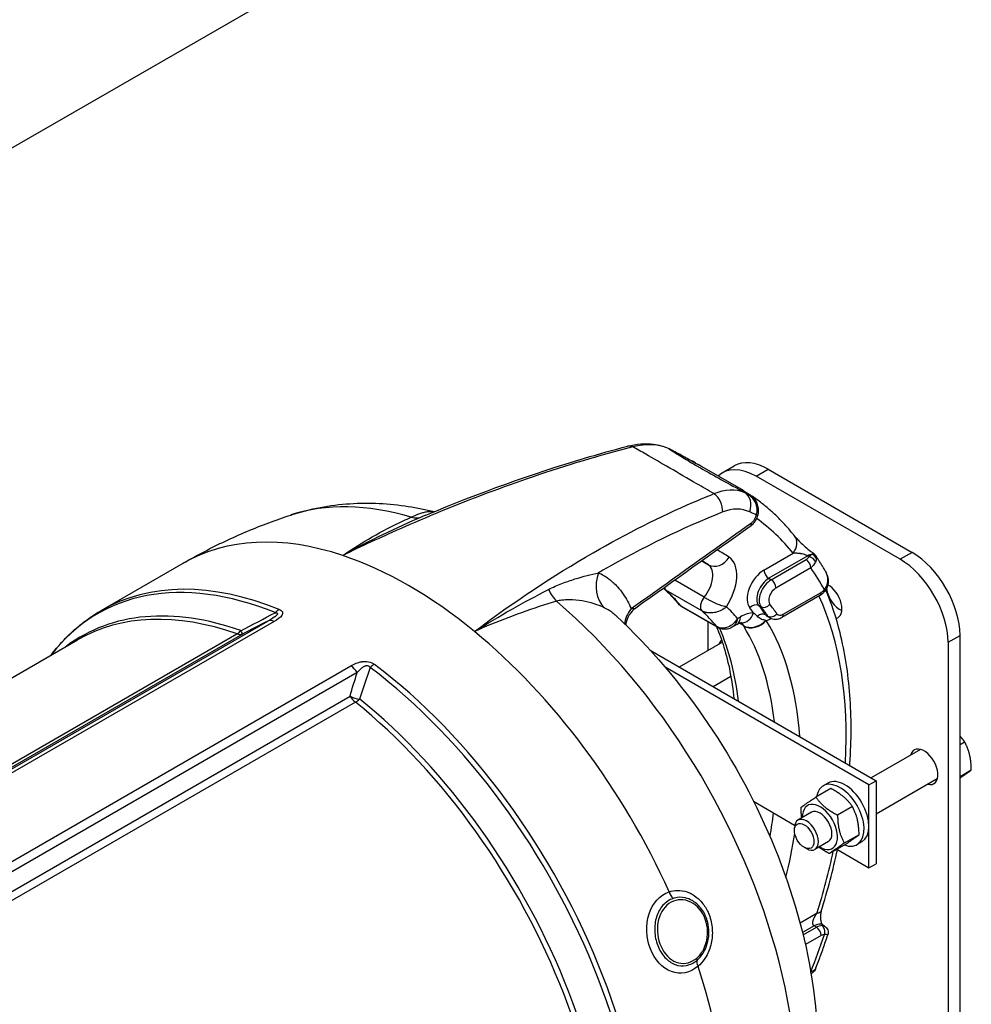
# Model space of a CAD drawing. Header units: millimetres. Extents: x 0 to 5940, y 0 to 4200.
# Tile 10 of 52: x 959 to 1142, y 784 to 973. Entities that reach past the tile are written whole.
import ezdxf

# ---------------------------------------------------------------- set-up
doc = ezdxf.new("R2010")
doc.units = ezdxf.units.MM
doc.header["$LTSCALE"] = 50
doc.layers.add('02-LINIE-035', color=2, linetype='CONTINUOUS')

msp = doc.modelspace()

# ---------------------------------------------------------------- linework, layer by layer
at = {"layer": '02-LINIE-035'}
for p, q in [((799.25, 856.9), (1131.94, 1048.98)), ((1097.98, 882.65), (1090.09, 887.2)), ((1093.94, 886.05), (1096.24, 887.37)), ((1100.44, 885.4), (1102.74, 886.73)), ((1102.74, 886.73), (1130.32, 870.81)), ((1128.02, 869.48), (1100.44, 885.4)), ((1091.25, 877.41), (1091.25, 877.42)), ((1101.93, 867.42), (1107.51, 870.64)), ((1130.32, 870.81), (1128.02, 869.48)), ((974.89, 859.67), (990.57, 868.72)), ((1090.02, 869.16), (1091.27, 868.44)), ((1110.32, 870.14), (1102.85, 865.83)), ((1103.31, 865.56), (1110, 869.42)), ((1110.6, 869.98), (1110.32, 870.14)), ((1110.91, 867.83), (1104.23, 863.97)), ((1090.46, 862.19), (1084.82, 865.45)), ((1102.85, 865.83), (1103.31, 865.56)), ((1090.04, 859.57), (1083.14, 863.55)), ((1105.61, 858.93), (1112.91, 863.14)), ((1112.64, 862.55), (1105.34, 858.33)), ((1077.36, 860.12), (1077.36, 860.12)), ((1085.99, 860.55), (1092.89, 856.57)), ((1093.07, 856.41), (1086.18, 860.39)), ((1101.36, 860.37), (1100.9, 860.63)), ((916.97, 805.76), (1006.84, 857.64)), ((1008.04, 857.55), (917.37, 805.21)), ((1091.25, 852.01), (1091.25, 857.46)), ((1096.69, 857.52), (1096.69, 857.52)), ((1096.85, 858.12), (1097.42, 858.45)), ((1102.23, 858.85), (1102.69, 858.58)), ((1103.06, 858.24), (1102.6, 858.5)), ((1096.75, 856.96), (1095.82, 856.43)), ((1097.98, 856.78), (1097.25, 857.2)), ((916.45, 806.41), (1000.9, 855.17)), ((1001.94, 855.14), (916.79, 805.98)), ((921.38, 825.77), (970.33, 854.03)), ((1093.95, 853.56), (1085.7, 848.8)), ((1137.21, 853.56), (1139.51, 854.89)), ((1137.21, 853.56), (1137.21, 711.33)), ((1139.51, 712.65), (1139.51, 854.89)), ((1080.13, 852.02), (1123.42, 827.02)), ((926.14, 793.27), (1022.76, 849.05)), ((1122.05, 826.23), (1082.99, 848.78)), ((1023.96, 847.76), (926.58, 791.54)), ((1095.58, 847), (1092.2, 845.05)), ((927.52, 788.35), (1022.57, 843.23)), ((1023.61, 842.06), (929.01, 787.44)), ((1131.91, 833.02), (1122.47, 827.57)), ((1139.51, 833.98), (1140.39, 834.49)), ((1139.51, 827.82), (1141.68, 829.07)), ((1135.16, 827.4), (1123.42, 820.62)), ((1114.73, 825.51), (1111.89, 823.87)), ((1114.2, 826.55), (1113.28, 826.02)), ((1122.05, 826.23), (1123.42, 827.02)), ((1122.05, 810.31), (1122.05, 826.23)), ((1123.42, 827.02), (1123.42, 811.1)), ((1099.94, 823.07), (1107.81, 818.52)), ((1118.88, 822.07), (1116.04, 820.43)), ((1111.04, 820.98), (1108.43, 819.47)), ((1107.76, 817.49), (1107.76, 817.98)), ((1120.16, 816.65), (1117.33, 815.02)), ((1109.64, 814.24), (1110.06, 814)), ((1114.29, 815.35), (1111.68, 813.84)), ((1117.3, 814.68), (1114.47, 813.04)), ((1115.89, 813.86), (1122.05, 810.31)), ((1120.7, 815.29), (1119.78, 814.76)), ((1122.05, 810.31), (1123.42, 811.1)), ((1108.84, 799.76), (1112.12, 801.65)), ((1111.53, 799.19), (1109.31, 797.91)), ((1109.42, 797.45), (1111.99, 798.93)), ((1111.99, 798.93), (1111.53, 799.19)), ((1113.54, 799.13), (1113.15, 799.35)), ((1112.91, 797.33), (1109.86, 795.58)), ((1114.17, 797.45), (1114.17, 797.45)), ((1110.9, 790.34), (1110.91, 790.35))]:
    msp.add_line(p, q, dxfattribs=at)
for centre, major_axis, ratio, start_param, end_param in [((1076.59, 888.01), (-0.82, 3.15), 0.640847, 5.808362, 6.283186), ((1076.59, 888.02), (-0.82, 3.14), 0.640847, 6.282666, 6.282678), ((1082.23, 887.79), (1.32, 2.97), 0.812102, 6.197838, 6.283183), ((1037.14, 805.21), (50.17, 83.59), 0.580531, 0.063063, 0.070799), ((1102.74, 876.12), (-6.5, 11.26), 0.57735, 5.497787, 6.283185), ((1100.44, 874.79), (-6.5, 11.26), 0.57735, 5.497787, 6.416804), ((1091.52, 879.39), (-1.21, 3.01), 0.728994, 4.156619, 5.444748), ((1053.46, 795.79), (47.32, 85.24), 0.57405, 0.043555, 0.051291), ((1096.68, 879.44), (1.32, 2.97), 0.817838, 4.778614, 6.196638), ((1048.24, 802.19), (-42.37, 73.39), 0.57735, 5.732693, 6.163705), ((1097.85, 878.87), (1.83, 2.69), 0.815733, 5.486871, 6.283185), ((1097.85, 878.87), (1.83, 2.68), 0.815732, 0.001466, 0.001469), ((1099.15, 879.93), (1.08, 0.72), 0.173098, 5.897909, 6.28312), ((1096.93, 878.71), (0.18, 3.74), 0.997897, 5.204381, 5.265196), ((1099.24, 879.79), (1.12, 0.66), 0.169873, 5.869063, 6.283172), ((1099.24, 879.79), (1.12, 0.66), 0.169873, 0.000052, 0.000066), ((1054.65, 793.56), (46.9, 83.81), 0.574424, 0.021907, 0.047923), ((1097.85, 878.87), (1.83, 2.69), 0.815732, 5.185588, 5.18581), ((1034, 883.67), (2.58, -5.96), 0.716704, 5.798056, 6.253609), ((1098.52, 876.82), (0.76, -1.06), 0.634824, 0.000061, 0.829743), ((1099.48, 878.3), (1.24, -0.37), 0.071099, 5.673178, 6.283185), ((1051.03, 797.17), (47.13, 81.62), 0.57735, 6.057608, 6.232352), ((1099.48, 878.3), (1.25, -0.37), 0.071099, 0.000014, 0.000026), ((1098.52, 876.82), (0.76, -1.06), 0.634824, 0.000036, 0.000097), ((1033.8, 793.85), (-43.22, 74.87), 0.57735, 5.705872, 6.283185), ((1105.21, 871.97), (2.55, 2.02), 0.795811, 5.018746, 6.282934), ((1105.21, 871.97), (2.55, 2.02), 0.795811, 6.282934, 6.283185), ((1051.03, 797.17), (42.57, 73.74), 0.57735, 6.243721, 6.297967), ((1130.32, 860.19), (-6.5, 11.26), 0.57735, 3.926991, 5.497787), ((1033.8, 793.85), (-43.22, 74.87), 0.57735, 5.289702, 5.705872), ((1048.74, 798.5), (40.95, 70.93), 0.57735, 6.243721, 6.273676), ((1092.96, 871.21), (-1.81, -2.7), 0.815861, 0.055738, 1.626534), ((1091.2, 863.22), (3.9, 6.75), 0.57735, 4.622483, 6.243721), ((1107.64, 870.51), (3.09, -0.11), 0.511331, 5.597265, 6.009256), ((1110, 868.36), (-0.65, 1.13), 0.57735, 3.926991, 5.497787), ((1110.32, 867.49), (1.63, 2.81), 0.57735, 0.455002, 0.785398), ((1110.6, 868.92), (1.12, -0.67), 0.772096, 0.678161, 2.001936), ((1110.77, 869.25), (1.23, -0.42), 0.932985, 0.671058, 1.648759), ((1128.02, 858.87), (6.5, -11.26), 0.57735, 0.785398, 2.356194), ((1075.22, 865.25), (-2.65, -5.93), 0.81025, 4.795831, 5.987672), ((1088.91, 864.55), (2.28, 3.94), 0.57735, 4.430213, 6.243721), ((1101.93, 863.7), (-2.28, -3.94), 0.57735, 3.926991, 6.061527), ((1102.85, 866.89), (0.65, -1.13), 0.57735, 3.926991, 5.497787), ((1053.33, 795.84), (47.12, 81.62), 0.57735, 5.941933, 6.025372), ((1017.33, 784.35), (-43.13, 74.7), 0.57735, 5.647489, 6.519835), ((1018.12, 784.8), (-43.22, 74.87), 0.57735, 5.647489, 6.283185), ((1102.85, 863.17), (-1.63, -2.81), 0.57735, 3.926991, 6.061527), ((1103.31, 862.91), (-1.63, -2.81), 0.57735, 3.926991, 6.061527), ((1103.31, 864.5), (-0.65, 1.13), 0.57735, 3.926991, 5.497787), ((1112.86, 865.87), (1.25, 0.35), 0.020789, 6.283177, 6.469551), ((1064, 866.35), (1.81, -6.24), 0.630828, 4.963285, 5.418839), ((1084.23, 865.16), (-0.98, -1.69), 0.57735, 5.700958, 6.160661), ((1041.84, 802.48), (37.05, 64.17), 0.57735, 6.066397, 6.160661), ((1104.23, 862.38), (-0.98, -1.69), 0.57735, 3.926991, 6.061527), ((1111.99, 863.67), (0.65, -1.13), 0.57735, 0, 0.785398), ((1112.91, 864.74), (0.97, 1.69), 0.57735, 3.926991, 4.381481), ((1112.59, 864.19), (0.978, -0.857), 0.265281, 0.000099, 0.642008), ((1112.59, 864.19), (0.978, -0.857), 0.265281, 6.283184, 6.283283), ((1116.53, 862.85), (1.87, -3.24), 0.57735, 4.092881, 5.620957), ((1114.23, 861.52), (1.87, -3.24), 0.57735, 6.113893, 8.656632), ((1048.24, 802.19), (42.37, -73.39), 0.57735, 0.119481, 2.121289), ((1091.12, 861.18), (-0.98, -1.69), 0.57735, 4.430213, 6.160661), ((1051.03, 797.17), (47.13, 81.62), 0.57735, 5.431001, 5.895586), ((1013.04, 781.87), (-42.02, 72.79), 0.57735, 5.69051, 6.351493), ((1012.26, 781.42), (-41.92, 72.62), 0.57735, 5.69051, 6.283185), ((1009.34, 857.04), (-1.22, -3.01), 0.657001, 3.84006, 4.189126), ((1057.13, 807.32), (-31.69, 54.88), 0.57735, 5.574368, 5.574371), ((1057.13, 807.32), (-31.69, 54.88), 0.57735, 5.516435, 5.516443), ((1081.5, 858.2), (-5.99, -2.51), 0.698522, 5.362933, 5.981096), ((1087.16, 862.08), (-0.98, -1.69), 0.57735, 6.066397, 6.283133), ((1087.16, 862.08), (-0.98, -1.69), 0.57735, 6.283133, 6.283185), ((1048.74, 798.5), (37.05, 64.17), 0.57735, 6.066397, 6.160661), ((1051.03, 797.17), (38.67, 66.99), 0.57735, 6.07563, 6.142838), ((1097.42, 852.08), (3.9, 6.75), 0.57735, 0.312308, 0.785398), ((1097.64, 860.53), (-0.04, -3.25), 0.777, 0.000217, 1.160885), ((1100.13, 859.62), (1.01, 0.81), 0.79652, 0.301437, 1.872233), ((1051.03, 797.17), (40.3, 69.8), 0.57735, 6.037121, 6.061527), ((1051.95, 796.64), (40.95, 70.93), 0.57735, 6.016984, 6.061527), ((1102.14, 861.38), (-1.01, -0.81), 0.79652, 0.301437, 1.872233), ((1052.41, 796.37), (40.95, 70.93), 0.57735, 6.016984, 6.061527), ((1053.33, 795.84), (41.6, 72.05), 0.57735, 6.016984, 6.061527), ((1008.31, 854.76), (-1.62, 2.81), 0.57735, 5.618485, 6.195919), ((1095.13, 859.78), (1.62, -2.81), 0.57735, 0, 0.785398), ((1097.64, 860.53), (-0.04, -3.25), 0.777, 6.283184, 6.283401), ((1100.01, 859.19), (-2.79, -1.67), 0.791811, 0.408727, 1.956894), ((1100.08, 859.08), (-2.77, -1.7), 0.778976, 0.400838, 1.971634), ((1101.44, 857.86), (1.07, 0.74), 0.787737, 0.356168, 1.752046), ((1104.23, 861.32), (-1.62, -2.81), 0.57735, 6.016984, 6.283185), ((1103.31, 861.85), (-2.28, -3.94), 0.57735, 0.490111, 0.780483), ((1051.03, 797.17), (40.95, 70.93), 0.57735, 5.572039, 5.97885), ((1103.49, 859.57), (-1.07, -0.74), 0.787737, 0.356168, 1.926965), ((1104.69, 861.05), (-1.63, -2.81), 0.57735, 6.016984, 6.283185), ((1105.61, 860.52), (-0.98, -1.69), 0.57735, 6.016984, 7.068583), ((1104.69, 859.46), (0.65, -1.13), 0.57735, 0, 0.785398), ((1000.46, 858.03), (-1.08, -3.07), 0.677243, 0.668585, 1.017651), ((1000.46, 858.03), (1.48, -2.9), 0.027268, 0.071249, 0.676764), ((1033.8, 793.85), (-43.22, 74.87), 0.57735, 4.541425, 5.289702), ((1094.05, 858.09), (-0.98, -1.69), 0.57735, 6.066397, 6.283185), ((1094.05, 858.09), (-0.98, -1.69), 0.57735, 0, 0.000052), ((1041.84, 802.48), (-39.33, -68.11), 0.57735, 2.479847, 2.738638), ((1103.51, 852.47), (-6.06, 6.15), 0.179855, 0.634179, 0.656706), ((1048.74, 798.5), (39.33, 68.11), 0.57735, 5.62144, 5.97885), ((1000.46, 858.03), (1.62, -2.81), 0.57735, 5.69051, 6.195919), ((1095.85, 850.91), (-1.87, 3.24), 0.57735, 0.100277, 0.516475), ((1022.48, 846.58), (-1.62, 2.81), 0.57735, 4.799655, 5.377089), ((1026.89, 846.91), (-1.95, -2.6), 0.484785, 3.99143, 4.340496), ((1017.33, 784.35), (-43.13, 74.7), 0.57735, 3.553094, 5.348085), ((1018.12, 784.8), (43.22, -74.87), 0.57735, 0.411501, 2.206492), ((1024.05, 844.41), (3.12, -0.9), 0.504254, 4.369858, 4.975373), ((1024.05, 844.41), (-1.62, 2.81), 0.57735, 1.658063, 2.163471), ((1024.05, 844.41), (-2.03, -2.53), 0.45608, 0.864852, 1.213918), ((1013.04, 781.87), (42.02, -72.79), 0.57735, 0.454523, 2.163471), ((1012.26, 781.42), (-41.92, 72.62), 0.57735, 3.596115, 5.305064), ((1132.62, 829.68), (-1.87, 3.24), 0.57735, 2.625118, 6.79966), ((1117.45, 820.92), (-3.25, 5.63), 0.57735, 3.141593, 6.283185), ((1116.53, 820.39), (-3.25, 5.63), 0.57735, 2.532644, 6.891532), ((1112.67, 818.16), (2.37, -4.11), 0.57735, 5.466899, 10.241065), ((1112.67, 818.16), (-1.62, 2.81), 0.57735, 3.141593, 6.283185), ((1048.74, 798.5), (39.33, 68.11), 0.57735, 5.284551, 5.350991), ((1110.06, 816.65), (1.62, -2.81), 0.57735, 5.497896, 10.210067), ((1051.03, 797.17), (-40.95, -70.93), 0.57735, 2.044104, 2.159316), ((1051.03, 797.17), (47.13, 81.62), 0.57735, 5.08627, 5.224717), ((1084.87, 805.98), (-0.61, 1.85), 0.592368, 1.51914, 2.338336), ((1057.66, 807.63), (17.33, -30.01), 0.57735, 1.039193, 1.039215), ((1109.82, 802.98), (3.1, -0.96), 0.29821, 5.63358, 6.283113), ((1109.82, 802.98), (3.1, -0.96), 0.29821, 6.283113, 6.283185), ((1057.66, 807.63), (17.33, -30.01), 0.57735, 0.999012, 0.999042), ((1111.53, 796.54), (1.63, 2.81), 0.57735, 0, 0.785398), ((1111.99, 796.27), (1.63, 2.81), 0.57735, 0.330908, 0.785398), ((1111.99, 797.86), (-0.65, 1.13), 0.57735, 3.926991, 5.497787), ((1112.59, 798.05), (-0.02, 1.3), 0.7722, 4.281679, 5.852476), ((1053.33, 795.84), (47.13, 81.62), 0.57735, 4.970202, 5.053642), ((1112.91, 795.74), (0.98, 1.69), 0.57735, 0.330908, 0.785398), ((1057.66, 807.63), (17.33, -30.01), 0.57735, 0.853236, 0.853486), ((1090.54, 791.36), (-1.27, 1.48), 0.522811, 0.298, 1.11722), ((1033.8, 793.85), (-43.22, 74.87), 0.57735, 4.017826, 4.359754), ((1110, 790.88), (-0.65, 1.13), 0.57735, 3.848427, 3.926991), ((1110.6, 791.43), (1.12, -0.67), 0.772096, 6.283162, 6.467304)]:
    msp.add_ellipse(centre, major_axis=major_axis, ratio=ratio, start_param=start_param, end_param=end_param, dxfattribs=at)
msp.add_ellipse((1109.64, 816.41), major_axis=(1.33, -2.3), ratio=0.57735, dxfattribs=at)
for points, knots in [([(1075.77, 891.16), (1077.47, 891.6), (1079.18, 891.74), (1081.74, 891.41), (1082.68, 891.15), (1083.55, 890.76)], [0, 0, 0, 0, 0.976305, 0.976305, 1.573452, 1.573452, 1.573452, 1.573452]), ([(1076.78, 891.05), (1070.48, 889.42), (1064.1, 887.5), (1057.66, 885.3), (1051.79, 883.3), (1045.87, 881.07), (1039.9, 878.62), (1037.3, 877.55), (1034.69, 876.43), (1032.08, 875.27), (1028.46, 873.67), (1024.82, 871.98), (1021.17, 870.21)], [0, 0, 0, 0, 0.349626, 0.349626, 0.349626, 0.668314, 0.668314, 0.668314, 0.80729, 0.80729, 0.80729, 1, 1, 1, 1]), ([(1037.09, 877.93), (1047.36, 882.25), (1057.55, 885.91), (1070.3, 889.69), (1073.04, 890.45), (1075.77, 891.16)], [0, 0, 0, 0, 6.115264, 6.115264, 7.80089, 7.80089, 7.80089, 7.80089]), ([(1092.34, 882.07), (1091.23, 882.71), (1090.13, 883.35), (1089.05, 883.97), (1087.24, 885.02), (1085.53, 886.01), (1083.89, 886.96), (1083.88, 886.96), (1083.87, 886.96), (1083.86, 886.97), (1082.23, 887.91), (1080.71, 888.79), (1079.27, 889.62), (1078.4, 890.12), (1077.57, 890.6), (1076.78, 891.05)], [0.0000047, 0.0000047, 0.0000047, 0.0000047, 0.1862605, 0.1862605, 0.1862605, 0.4985428, 0.4985428, 0.4985428, 0.5, 0.5, 0.5, 0.8111526, 0.8111526, 0.8111526, 1, 1, 1, 1]), ([(1083.75, 890.66), (1084.51, 890.17), (1085.38, 889.61), (1086.39, 889), (1087.23, 888.48), (1088.15, 887.93), (1089.16, 887.34), (1089.36, 887.23), (1089.56, 887.11), (1089.76, 886.99), (1089.77, 886.99), (1089.77, 886.99), (1089.77, 886.99), (1091.02, 886.26), (1092.37, 885.51), (1093.8, 884.72), (1095.22, 883.93), (1096.7, 883.13), (1098.2, 882.31)], [0, 0, 0, 0, 0.250151, 0.250151, 0.250151, 0.459302, 0.459302, 0.459302, 0.5, 0.5, 0.5, 0.500476, 0.500476, 0.500476, 0.751079, 0.751079, 0.751079, 1, 1, 1, 1]), ([(1084.14, 890.48), (1084.52, 890.27), (1084.92, 890.05), (1085.77, 889.59), (1086.22, 889.35), (1087.25, 888.79), (1087.83, 888.47), (1088.73, 887.97), (1089.08, 887.78), (1089.42, 887.59)], [0, 0, 0, 0, 0.212214, 0.212214, 0.4465846, 0.4465846, 0.7599764, 0.7599764, 0.9644123, 0.9644123, 0.9644123, 0.9644123]), ([(1090.09, 887.2), (1089.75, 887.4), (1089.39, 887.6), (1089.02, 887.81), (1088.86, 887.9), (1088.69, 887.99), (1088.53, 888.09), (1088.11, 888.32), (1087.67, 888.56), (1087.22, 888.8), (1087.03, 888.9), (1086.84, 889.01), (1086.66, 889.11), (1086.39, 889.25), (1086.12, 889.4), (1085.85, 889.55), (1085.38, 889.8), (1084.93, 890.05), (1084.48, 890.29), (1084.37, 890.35), (1084.26, 890.41), (1084.15, 890.47)], [0.3739725, 0.3739725, 0.3739725, 0.3739725, 0.5, 0.5, 0.5, 0.555741, 0.555741, 0.555741, 0.6935337, 0.6935337, 0.6935337, 0.75, 0.75, 0.75, 0.8304427, 0.8304427, 0.8304427, 0.9662102, 0.9662102, 0.9662102, 1, 1, 1, 1]), ([(1046.43, 855.63), (1053.94, 861.29), (1061.55, 866.33), (1069.17, 870.72), (1075.57, 874.41), (1082, 877.64), (1088.42, 880.42), (1089.73, 880.99), (1091.04, 881.54), (1092.34, 882.07)], [0, 0, 0, 0, 0.497038, 0.497038, 0.497038, 0.91486, 0.91486, 0.91486, 1, 1, 1, 1]), ([(1098.6, 882.13), (1098.53, 882.18), (1098.46, 882.22), (1098.4, 882.25), (1098.15, 882.41), (1097.97, 882.53), (1097.84, 882.62), (1097.76, 882.68), (1097.7, 882.72), (1097.66, 882.75), (1097.64, 882.77), (1097.62, 882.79), (1097.6, 882.81), (1097.57, 882.84), (1097.59, 882.85), (1097.63, 882.83), (1097.65, 882.82), (1097.68, 882.81), (1097.71, 882.8), (1097.77, 882.76), (1097.87, 882.71), (1097.98, 882.65)], [0, 0, 0, 0, 0.0337898, 0.0337898, 0.0337898, 0.1695573, 0.1695573, 0.1695573, 0.25, 0.25, 0.25, 0.3064663, 0.3064663, 0.3064663, 0.444259, 0.444259, 0.444259, 0.5, 0.5, 0.5, 0.6260276, 0.6260276, 0.6260276, 0.6260276]), ([(1098.1, 882.47), (1098.1, 882.47), (1098.1, 882.47), (1098.1, 882.47), (1098.13, 882.45), (1098.24, 882.37), (1098.35, 882.3), (1098.58, 882.15), (1098.69, 882.09), (1098.8, 882.02)], [1.0935239, 1.0935239, 1.0935239, 1.0935239, 1.0978934, 1.0978934, 1.2083504, 1.2083504, 1.3793642, 1.3793642, 1.479893, 1.479893, 1.479893, 1.479893]), ([(1098.8, 882.02), (1098.77, 882.04), (1098.75, 882.05), (1098.72, 882.06), (1098.7, 882.08), (1098.68, 882.09), (1098.66, 882.1), (1098.65, 882.11), (1098.64, 882.11), (1098.63, 882.12), (1098.62, 882.12), (1098.62, 882.12), (1098.61, 882.12), (1098.61, 882.13), (1098.61, 882.13), (1098.61, 882.13), (1098.61, 882.13), (1098.6, 882.13), (1098.6, 882.13)], [0.89587, 0.89587, 0.89587, 0.89587, 0.9359688, 0.9359688, 0.9359688, 0.9688221, 0.9688221, 0.9688221, 0.9847699, 0.9847699, 0.9847699, 0.9925431, 0.9925431, 0.9925431, 0.9958377, 0.9958377, 0.9958377, 1, 1, 1, 1]), ([(1100.2, 880.52), (1100.06, 880.78), (1099.9, 881.02), (1099.71, 881.24), (1099.39, 881.6), (1099.01, 881.91), (1098.6, 882.13)], [0, 0, 0, 0, 0.3773337, 0.3773337, 0.3773337, 0.9999323, 0.9999323, 0.9999323, 0.9999323]), ([(1098.82, 882.01), (1099.21, 881.77), (1099.57, 881.47), (1100, 880.98), (1100.12, 880.81), (1100.24, 880.65)], [0, 0, 0, 0, 0.21048, 0.21048, 0.3045698, 0.3045698, 0.3045698, 0.3045698]), ([(1011.22, 877.97), (1013.07, 878.58), (1014.95, 879.06), (1018.73, 879.79), (1020.63, 880.02), (1024.43, 880.27), (1026.31, 880.29), (1030.06, 880.1), (1031.92, 879.91), (1035.43, 879.36), (1037.1, 879.02), (1038.75, 878.62)], [0.9048789, 0.9048789, 0.9048789, 0.9048789, 0.983741, 0.983741, 1.0626031, 1.0626031, 1.1414652, 1.1414652, 1.2203273, 1.2203273, 1.2928882, 1.2928882, 1.2928882, 1.2928882]), ([(1107.76, 873.98), (1107.29, 874.58), (1106.81, 875.15), (1105.81, 876.27), (1105.3, 876.81), (1104.25, 877.86), (1103.71, 878.37), (1102.6, 879.34), (1102.04, 879.81), (1100.88, 880.71), (1100.29, 881.14), (1099.69, 881.55)], [0.5598209, 0.5598209, 0.5598209, 0.5598209, 0.5962835, 0.5962835, 0.6327461, 0.6327461, 0.6692086, 0.6692086, 0.7056712, 0.7056712, 0.7421337, 0.7421337, 0.7421337, 0.7421337]), ([(1100.49, 877.94), (1100.62, 878.34), (1100.67, 878.77), (1100.63, 879.19), (1100.59, 879.58), (1100.48, 879.96), (1100.31, 880.32)], [0, 0, 0, 0, 0.517979, 0.517979, 0.517979, 1, 1, 1, 1]), ([(1100.36, 880.45), (1100.58, 880.07), (1100.74, 879.64), (1100.87, 878.83), (1100.86, 878.43), (1100.75, 878.01), (1100.74, 877.97), (1100.73, 877.92)], [0, 0, 0, 0, 0.205507, 0.205507, 0.3827526, 0.3827526, 0.4036123, 0.4036123, 0.4036123, 0.4036123]), ([(1034.29, 877.53), (1034.94, 877.83), (1035.48, 878.07), (1035.98, 878.25), (1036.22, 878.34), (1036.46, 878.42), (1036.69, 878.48), (1036.93, 878.54), (1037.16, 878.59), (1037.4, 878.62), (1037.84, 878.68), (1038.27, 878.68), (1038.72, 878.61)], [0, 0, 0, 0, 0.2484427, 0.2484427, 0.2484427, 0.371015, 0.371015, 0.371015, 0.4995436, 0.4995436, 0.4995436, 0.7408215, 0.7408215, 0.7408215, 0.7408215]), ([(1094.03, 878.55), (1086.36, 875.49), (1078.69, 871.75), (1071.04, 867.37), (1070.76, 867.22), (1070.49, 867.06), (1070.21, 866.9)], [0, 0, 0, 0, 0.965203, 0.965203, 0.965203, 1, 1, 1, 1]), ([(990.57, 868.72), (991.9, 869.49), (993.23, 870.22), (995.94, 871.64), (997.3, 872.32), (1000.05, 873.61), (1001.43, 874.23), (1004.21, 875.41), (1005.61, 875.96), (1008.41, 877.01), (1009.82, 877.51), (1011.22, 877.97)], [0.7853982, 0.7853982, 0.7853982, 0.7853982, 0.8092943, 0.8092943, 0.8331905, 0.8331905, 0.8570866, 0.8570866, 0.8809828, 0.8809828, 0.9048789, 0.9048789, 0.9048789, 0.9048789]), ([(1021.17, 870.21), (1023.05, 871.49), (1024.93, 872.68), (1026.82, 873.77), (1028.79, 874.9), (1030.76, 875.93), (1032.75, 876.85), (1033.26, 877.08), (1033.78, 877.31), (1034.29, 877.53)], [0, 0, 0, 0, 0.4330124, 0.4330124, 0.4330124, 0.8836623, 0.8836623, 0.8836623, 1, 1, 1, 1]), ([(1076.47, 860.01), (1078.89, 861.73), (1081.31, 863.46), (1089, 868.95), (1094.26, 872.71), (1099.53, 876.46)], [0, 0, 0, 0, 0.315066, 0.315066, 1, 1, 1, 1]), ([(1100.73, 877.92), (1100.63, 877.59), (1100.49, 877.26), (1100.14, 876.66), (1099.94, 876.38), (1099.58, 876), (1099.43, 875.88), (1099.28, 875.77)], [0, 0, 0, 0, 0.1618589, 0.1618589, 0.3238967, 0.3238967, 0.419932, 0.419932, 0.419932, 0.419932]), ([(1099.53, 876.46), (1099.67, 876.56), (1099.8, 876.7), (1099.93, 876.85), (1100.06, 877.01), (1100.17, 877.19), (1100.27, 877.39), (1100.36, 877.56), (1100.43, 877.75), (1100.49, 877.94)], [0, 0, 0, 0, 0.346227, 0.346227, 0.346227, 0.692595, 0.692595, 0.692595, 1, 1, 1, 1]), ([(1107.76, 873.98), (1107.86, 873.86), (1107.99, 873.7), (1108.34, 873.31), (1108.57, 873.06), (1109.13, 872.51), (1109.47, 872.19), (1110.16, 871.59), (1110.51, 871.3), (1111.04, 870.9), (1111.24, 870.75), (1111.43, 870.63)], [0, 0, 0, 0, 0.1636056, 0.1636056, 0.3613859, 0.3613859, 0.5898765, 0.5898765, 0.7891997, 0.7891997, 0.9070354, 0.9070354, 0.9070354, 0.9070354]), ([(1110.32, 870.14), (1110.27, 870.17), (1110.21, 870.2), (1110.14, 870.23), (1110.08, 870.25), (1110.02, 870.28), (1109.96, 870.3), (1109.8, 870.36), (1109.64, 870.41), (1109.48, 870.45), (1109.34, 870.48), (1109.2, 870.51), (1109.06, 870.54), (1109.01, 870.54), (1108.96, 870.55), (1108.91, 870.56), (1108.68, 870.6), (1108.46, 870.62), (1108.25, 870.63), (1107.98, 870.65), (1107.74, 870.65), (1107.51, 870.64)], [0, 0, 0, 0, 0.06181, 0.06181, 0.06181, 0.118241, 0.118241, 0.118241, 0.26387, 0.26387, 0.26387, 0.40093, 0.40093, 0.40093, 0.45041, 0.45041, 0.45041, 0.692235, 0.692235, 0.692235, 1, 1, 1, 1]), ([(1113.7, 867.19), (1113.59, 867.4), (1113.47, 867.61), (1113.23, 868.02), (1113.1, 868.23), (1112.86, 868.63), (1112.73, 868.84), (1112.48, 869.24), (1112.35, 869.44), (1112.1, 869.82), (1111.98, 870.01), (1111.85, 870.2)], [0.45589686, 0.45589686, 0.45589686, 0.45589686, 0.46706348, 0.46706348, 0.47823011, 0.47823011, 0.48939674, 0.48939674, 0.50056337, 0.50056337, 0.51122492, 0.51122492, 0.51122492, 0.51122492]), ([(1060.64, 863.69), (1061.48, 864.12), (1062.34, 864.5), (1063.21, 864.83), (1064.04, 865.15), (1064.87, 865.44), (1065.7, 865.7), (1067.27, 866.19), (1068.79, 866.58), (1070.21, 866.9)], [0, 0, 0, 0, 0.265918, 0.265918, 0.265918, 0.519268, 0.519268, 0.519268, 1, 1, 1, 1]), ([(1070.21, 866.9), (1070.89, 866.6), (1071.53, 866.21), (1072.13, 865.76), (1072.33, 865.61), (1072.53, 865.44), (1072.72, 865.28), (1072.81, 865.2), (1072.89, 865.13), (1072.98, 865.05)], [0, 0, 0, 0, 0.677989, 0.677989, 0.677989, 0.90028, 0.90028, 0.90028, 1, 1, 1, 1]), ([(1072.98, 865.05), (1072.99, 865.04), (1073, 865.03), (1073.02, 865.02), (1073.3, 864.76), (1073.58, 864.49), (1073.84, 864.2), (1074.23, 863.77), (1074.6, 863.31), (1074.94, 862.82), (1075.52, 861.97), (1076.03, 861.03), (1076.47, 860.01)], [0, 0, 0, 0, 0.009223, 0.009223, 0.009223, 0.207241, 0.207241, 0.207241, 0.5, 0.5, 0.5, 1, 1, 1, 1]), ([(1113.51, 863.65), (1113.83, 864.01), (1114.03, 864.45), (1114.12, 864.91), (1114.2, 865.34), (1114.19, 865.78), (1114.08, 866.22)], [0, 0, 0, 0, 0.518172, 0.518172, 0.518172, 1, 1, 1, 1]), ([(1114.11, 866.22), (1114.22, 865.8), (1114.27, 865.35), (1114.2, 864.53), (1114.08, 864.14), (1113.81, 863.64), (1113.7, 863.47), (1113.57, 863.33)], [0, 0, 0, 0, 0.2025173, 0.2025173, 0.3807112, 0.3807112, 0.4710355, 0.4710355, 0.4710355, 0.4710355]), ([(1082.8, 863.8), (1082.98, 863.64), (1083.16, 863.47), (1083.51, 863.13), (1083.69, 862.95), (1084.04, 862.59), (1084.22, 862.41), (1084.56, 862.03), (1084.73, 861.84), (1085.07, 861.46), (1085.23, 861.26), (1085.4, 861.06)], [5.62099672, 5.62099672, 5.62099672, 5.62099672, 5.63931775, 5.63931775, 5.65802962, 5.65802962, 5.67674149, 5.67674149, 5.69545336, 5.69545336, 5.71416523, 5.71416523, 5.71416523, 5.71416523]), ([(1112.64, 862.55), (1112.71, 862.59), (1112.78, 862.63), (1112.91, 862.73), (1112.98, 862.77), (1113.11, 862.87), (1113.17, 862.93), (1113.29, 863.04), (1113.35, 863.09), (1113.46, 863.21), (1113.52, 863.27), (1113.57, 863.33)], [4.712389, 4.712389, 4.712389, 4.712389, 4.8032871, 4.8032871, 4.8941852, 4.8941852, 4.9850833, 4.9850833, 5.0759815, 5.0759815, 5.1668796, 5.1668796, 5.1668796, 5.1668796]), ([(1118.37, 829.94), (1118.38, 830.06), (1118.39, 830.18), (1118.71, 834.82), (1118.71, 839.21), (1118.08, 847.61), (1117.46, 851.63), (1115.79, 858.29), (1114.88, 861.04), (1113.8, 863.63)], [6.1965756, 6.1965756, 6.1965756, 6.1965756, 6.2008819, 6.2008819, 6.3654887, 6.3654887, 6.5300954, 6.5300954, 6.6560948, 6.6560948, 6.6560948, 6.6560948]), ([(1062.18, 861.43), (1059.97, 860.78), (1057.72, 860.05), (1055.45, 859.24), (1053.28, 858.47), (1051.09, 857.62), (1048.89, 856.7), (1048.07, 856.35), (1047.25, 855.99), (1046.43, 855.63)], [0, 0, 0, 0, 0.4321887, 0.4321887, 0.4321887, 0.8458026, 0.8458026, 0.8458026, 1, 1, 1, 1]), ([(1071.29, 860.2), (1070.12, 860.75), (1068.68, 861.21), (1067.09, 861.48), (1066.3, 861.61), (1065.46, 861.7), (1064.63, 861.71), (1064.15, 861.71), (1063.67, 861.69), (1063.2, 861.63), (1062.85, 861.58), (1062.52, 861.52), (1062.18, 861.43)], [0, 0, 0, 0, 0.5, 0.5, 0.5, 0.751514, 0.751514, 0.751514, 0.895882, 0.895882, 0.895882, 1, 1, 1, 1]), ([(1094.74, 860.38), (1094.49, 860.39), (1094.2, 860.45), (1093.88, 860.54), (1093.56, 860.64), (1093.22, 860.77), (1092.86, 860.93), (1092.8, 860.95), (1092.73, 860.98), (1092.67, 861.01), (1092.34, 861.17), (1092.01, 861.33), (1091.68, 861.51), (1091.46, 861.62), (1091.26, 861.74), (1091.05, 861.85), (1090.84, 861.97), (1090.64, 862.09), (1090.46, 862.19)], [0, 0, 0, 0, 0.228949, 0.228949, 0.228949, 0.460335, 0.460335, 0.460335, 0.5, 0.5, 0.5, 0.713444, 0.713444, 0.713444, 0.852914, 0.852914, 0.852914, 1, 1, 1, 1]), ([(965.29, 851.12), (965.63, 851.56), (965.97, 852), (966.94, 853.15), (967.58, 853.86), (968.91, 855.2), (969.6, 855.84), (971.03, 857.05), (971.77, 857.63), (973.3, 858.7), (974.09, 859.2), (974.89, 859.67)], [0.5473542, 0.5473542, 0.5473542, 0.5473542, 0.577162, 0.577162, 0.629221, 0.629221, 0.6812801, 0.6812801, 0.7333391, 0.7333391, 0.7853982, 0.7853982, 0.7853982, 0.7853982]), ([(1008.23, 859.24), (1008.33, 859.23), (1008.41, 859.22), (1008.49, 859.2), (1008.51, 859.19), (1008.53, 859.19), (1008.55, 859.18), (1008.59, 859.16), (1008.62, 859.14), (1008.63, 859.11), (1008.65, 859.1), (1008.66, 859.08), (1008.66, 859.06), (1008.66, 859.05), (1008.66, 859.03), (1008.66, 859.02), (1008.66, 859), (1008.65, 858.97), (1008.64, 858.94), (1008.62, 858.9), (1008.59, 858.86), (1008.56, 858.82), (1008.51, 858.76), (1008.45, 858.7), (1008.38, 858.63), (1008.3, 858.57), (1008.22, 858.5), (1008.13, 858.43), (1007.74, 858.15), (1007.29, 857.89), (1006.84, 857.64)], [0.0000002, 0.0000002, 0.0000002, 0.0000002, 0.0896746, 0.0896746, 0.0896746, 0.1175237, 0.1175237, 0.1175237, 0.1667019, 0.1667019, 0.1667019, 0.2012482, 0.2012482, 0.2012482, 0.2190935, 0.2190935, 0.2190935, 0.2637691, 0.2637691, 0.2637691, 0.3202233, 0.3202233, 0.3202233, 0.4169297, 0.4169297, 0.4169297, 0.526988, 0.526988, 0.526988, 1, 1, 1, 1]), ([(1009, 859.86), (1009.3, 859.74), (1009.53, 859.57), (1009.62, 859.37), (1009.62, 859.36), (1009.62, 859.36), (1009.62, 859.35), (1009.7, 859.15), (1009.63, 858.93), (1009.49, 858.72), (1009.49, 858.71), (1009.49, 858.71), (1009.48, 858.7), (1009.19, 858.28), (1008.64, 857.9), (1008.04, 857.55)], [0, 0, 0, 0, 0.25, 0.25, 0.25, 0.255212, 0.255212, 0.255212, 0.5, 0.5, 0.5, 0.505624, 0.505624, 0.505624, 1, 1, 1, 1]), ([(1073.59, 858.62), (1073.36, 858.84), (1073.11, 859.04), (1072.87, 859.23), (1072.83, 859.26), (1072.79, 859.29), (1072.75, 859.32), (1072.28, 859.66), (1071.79, 859.96), (1071.29, 860.2)], [0.6310475, 0.6310475, 0.6310475, 0.6310475, 0.753092, 0.753092, 0.753092, 0.7723844, 0.7723844, 0.7723844, 1, 1, 1, 1]), ([(1077.36, 860.12), (1076.88, 859.78), (1076.44, 859.32), (1075.79, 858.3), (1075.57, 857.73), (1075.45, 857.09), (1075.44, 856.98), (1075.42, 856.88)], [0, 0, 0, 0, 0.340709, 0.340709, 0.6784812, 0.6784812, 0.7472924, 0.7472924, 0.7472924, 0.7472924]), ([(1076.47, 860.01), (1076.66, 860.01), (1076.83, 860.03), (1076.98, 860.04), (1077.1, 860.06), (1077.21, 860.07), (1077.28, 860.09), (1077.29, 860.09), (1077.29, 860.09), (1077.29, 860.09), (1077.32, 860.1), (1077.35, 860.11), (1077.36, 860.12)], [0, 0, 0, 0, 0.3155533, 0.3155533, 0.3155533, 0.5838643, 0.5838643, 0.5838643, 0.5894436, 0.5894436, 0.5894436, 0.7078915, 0.7078915, 0.7078915, 0.7078915]), ([(1094.74, 860.38), (1094.46, 860.12), (1094.14, 859.9), (1093.79, 859.72), (1093.43, 859.54), (1093.04, 859.4), (1092.64, 859.3), (1092.57, 859.29), (1092.5, 859.28), (1092.44, 859.26), (1092.06, 859.2), (1091.69, 859.17), (1091.32, 859.2), (1091.09, 859.22), (1090.87, 859.26), (1090.65, 859.32), (1090.42, 859.38), (1090.22, 859.47), (1090.04, 859.57)], [0, 0, 0, 0, 0.228755, 0.228755, 0.228755, 0.461737, 0.461737, 0.461737, 0.5, 0.5, 0.5, 0.715339, 0.715339, 0.715339, 0.854185, 0.854185, 0.854185, 1, 1, 1, 1]), ([(1073.59, 858.62), (1080.11, 852.57), (1086.03, 845.58), (1096.28, 830.5), (1100.61, 822.43), (1107.41, 805.74), (1109.88, 797.14), (1112.51, 779.88), (1112.68, 771.21), (1109.97, 755.05), (1107.3, 747.45), (1100.66, 737.64), (1098.19, 734.77), (1095.36, 732.24)], [1.865344, 1.865344, 1.865344, 1.865344, 2.230159, 2.230159, 2.589723, 2.589723, 2.950438, 2.950438, 3.316033, 3.316033, 3.653754, 3.653754, 3.80751, 3.80751, 3.80751, 3.80751]), ([(1096.85, 858.12), (1096.42, 857.37), (1095.75, 856.77), (1094.29, 856.19), (1093.5, 856.21), (1092.89, 856.57)], [0, 0, 0, 0, 0.5, 0.5, 1, 1, 1, 1]), ([(1096.85, 858.12), (1096.72, 857.36), (1096.35, 856.74), (1095.83, 856.43), (1095.83, 856.43), (1095.82, 856.43)], [0, 0, 0, 0, 0.5, 0.5, 0.5030229, 0.5030229, 0.5030229, 0.5030229]), ([(1097.59, 857.28), (1097.59, 857.28), (1097.57, 857.28), (1097.52, 857.27), (1097.48, 857.27), (1097.38, 857.24), (1097.32, 857.23), (1097.19, 857.18), (1097.11, 857.15), (1096.94, 857.07), (1096.85, 857.02), (1096.75, 856.96)], [1.0977065, 1.0977065, 1.0977065, 1.0977065, 1.1923245, 1.1923245, 1.2869425, 1.2869425, 1.3815604, 1.3815604, 1.4761784, 1.4761784, 1.5707963, 1.5707963, 1.5707963, 1.5707963]), ([(1097.98, 856.78), (1097.89, 856.93), (1097.81, 857.04), (1097.65, 857.19), (1097.59, 857.23), (1097.53, 857.27)], [0, 0, 0, 0, 0.5, 0.5, 0.7234098, 0.7234098, 0.7234098, 0.7234098]), ([(1102.28, 857.77), (1102.03, 857.82), (1101.77, 857.87), (1101.54, 857.96), (1101.52, 857.96), (1101.5, 857.97), (1101.48, 857.98), (1101.46, 857.99), (1101.43, 858), (1101.41, 858.01), (1101.13, 858.14), (1100.89, 858.32), (1100.67, 858.56)], [0, 0, 0, 0, 0.415268, 0.415268, 0.415268, 0.453249, 0.453249, 0.453249, 0.5, 0.5, 0.5, 1, 1, 1, 1]), ([(1103.06, 858.24), (1103.22, 858.15), (1103.38, 858.08), (1103.72, 858), (1103.88, 857.97), (1104.21, 857.97), (1104.37, 857.99), (1104.67, 858.05), (1104.81, 858.09), (1105.09, 858.2), (1105.22, 858.26), (1105.34, 858.33)], [3.9269908, 3.9269908, 3.9269908, 3.9269908, 4.0840704, 4.0840704, 4.2411501, 4.2411501, 4.3982297, 4.3982297, 4.5553093, 4.5553093, 4.712389, 4.712389, 4.712389, 4.712389]), ([(1092.86, 856.53), (1093.37, 855.29), (1093.84, 853.99), (1095.16, 849.61), (1095.81, 846.3), (1096.17, 842.76)], [5.914245, 5.914245, 5.914245, 5.914245, 5.9945474, 5.9945474, 6.1725819, 6.1725819, 6.1725819, 6.1725819]), ([(1095.82, 856.43), (1095.56, 856.27), (1095.26, 856.16), (1094.65, 856.04), (1094.32, 856.03), (1093.68, 856.13), (1093.36, 856.24), (1093.07, 856.41)], [0, 0, 0, 0, 0.1465715, 0.1465715, 0.2964293, 0.2964293, 0.4515302, 0.4515302, 0.4515302, 0.4515302]), ([(1022.76, 849.05), (1023.36, 849.4), (1024.04, 849.71), (1024.83, 849.84), (1024.84, 849.84), (1024.85, 849.85), (1024.86, 849.85), (1025.26, 849.91), (1025.69, 849.92), (1026.1, 849.84), (1026.11, 849.83), (1026.12, 849.83), (1026.13, 849.83), (1026.55, 849.74), (1026.93, 849.56), (1027.23, 849.33)], [0, 0, 0, 0, 0.4944, 0.4944, 0.4944, 0.5, 0.5, 0.5, 0.744851, 0.744851, 0.744851, 0.75, 0.75, 0.75, 1, 1, 1, 1]), ([(1023.96, 847.76), (1024.19, 848.03), (1024.43, 848.29), (1024.71, 848.53), (1024.87, 848.67), (1025.04, 848.8), (1025.23, 848.91), (1025.28, 848.93), (1025.32, 848.95), (1025.37, 848.98), (1025.45, 849.01), (1025.53, 849.05), (1025.62, 849.07), (1025.67, 849.08), (1025.72, 849.09), (1025.77, 849.09), (1025.82, 849.1), (1025.87, 849.1), (1025.92, 849.09), (1025.93, 849.09), (1025.94, 849.09), (1025.95, 849.09), (1026.01, 849.08), (1026.08, 849.06), (1026.13, 849.03), (1026.18, 849), (1026.22, 848.98), (1026.25, 848.95), (1026.3, 848.9), (1026.34, 848.86), (1026.37, 848.81), (1026.39, 848.79), (1026.41, 848.76), (1026.43, 848.73)], [0, 0, 0, 0, 0.3701426, 0.3701426, 0.3701426, 0.5829279, 0.5829279, 0.5829279, 0.6308234, 0.6308234, 0.6308234, 0.7113576, 0.7113576, 0.7113576, 0.7555012, 0.7555012, 0.7555012, 0.7985446, 0.7985446, 0.7985446, 0.80792, 0.80792, 0.80792, 0.8638676, 0.8638676, 0.8638676, 0.9084075, 0.9084075, 0.9084075, 0.9676844, 0.9676844, 0.9676844, 0.9999998, 0.9999998, 0.9999998, 0.9999998]), ([(1089.29, 791.42), (1087.78, 790.14), (1085.88, 789.77), (1084.18, 790.4), (1082.48, 791.03), (1080.98, 792.67), (1080.16, 794.78), (1079.34, 796.89), (1079.22, 799.39), (1079.89, 801.46), (1080.55, 803.53), (1081.97, 805.11), (1083.75, 805.71)], [0, 0, 0, 0, 0.25, 0.25, 0.25, 0.5, 0.5, 0.5, 0.75, 0.75, 0.75, 1, 1, 1, 1]), ([(1084.51, 804.43), (1083.78, 804.18), (1083.11, 803.73), (1082.57, 803.13), (1082.03, 802.53), (1081.61, 801.77), (1081.33, 800.91), (1081.33, 800.91), (1081.33, 800.9), (1081.33, 800.9), (1081.06, 800.04), (1080.95, 799.1), (1080.99, 798.15), (1081.03, 797.21), (1081.23, 796.27), (1081.56, 795.4), (1081.9, 794.54), (1082.37, 793.76), (1082.94, 793.14), (1083.51, 792.51), (1084.17, 792.04), (1084.87, 791.77), (1084.88, 791.77), (1084.88, 791.77), (1084.88, 791.77), (1085.59, 791.5), (1086.33, 791.43), (1087.05, 791.57), (1087.62, 791.68), (1088.18, 791.92), (1088.69, 792.27), (1088.83, 792.36), (1088.97, 792.47), (1089.11, 792.59)], [0, 0, 0, 0, 0.1248524, 0.1248524, 0.1248524, 0.25, 0.25, 0.25, 0.250524, 0.250524, 0.250524, 0.3753899, 0.3753899, 0.3753899, 0.499891, 0.499891, 0.499891, 0.6243466, 0.6243466, 0.6243466, 0.7492512, 0.7492512, 0.7492512, 0.75, 0.75, 0.75, 0.8748745, 0.8748745, 0.8748745, 0.972849, 0.972849, 0.972849, 1, 1, 1, 1]), ([(1083.75, 805.71), (1084.27, 805.88), (1084.81, 805.97), (1085.35, 805.98), (1085.97, 805.99), (1086.59, 805.89), (1087.2, 805.68), (1087.53, 805.56), (1087.85, 805.42), (1088.17, 805.24), (1088.71, 804.93), (1089.22, 804.53), (1089.68, 804.06), (1090.18, 803.53), (1090.63, 802.92), (1090.99, 802.23), (1091.14, 801.95), (1091.28, 801.64), (1091.4, 801.33), (1091.75, 800.44), (1091.95, 799.47), (1092.01, 798.49), (1092.07, 797.59), (1092, 796.69), (1091.82, 795.84), (1091.62, 794.94), (1091.29, 794.09), (1090.86, 793.33), (1090.51, 792.73), (1090.1, 792.19), (1089.64, 791.73), (1089.53, 791.62), (1089.41, 791.52), (1089.29, 791.42)], [0, 0, 0, 0, 0.0902582, 0.0902582, 0.0902582, 0.1936914, 0.1936914, 0.1936914, 0.25, 0.25, 0.25, 0.3473076, 0.3473076, 0.3473076, 0.4547331, 0.4547331, 0.4547331, 0.5, 0.5, 0.5, 0.6303366, 0.6303366, 0.6303366, 0.75, 0.75, 0.75, 0.8762367, 0.8762367, 0.8762367, 0.975991, 0.975991, 0.975991, 1, 1, 1, 1]), ([(1091.05, 800.19), (1090.99, 800.39), (1090.92, 800.59), (1090.85, 800.78), (1090.71, 801.13), (1090.55, 801.47), (1090.37, 801.79), (1089.95, 802.5), (1089.42, 803.12), (1088.82, 803.59), (1088.61, 803.75), (1088.39, 803.89), (1088.17, 804.02), (1087.75, 804.26), (1087.3, 804.44), (1086.85, 804.54), (1086.16, 804.7), (1085.47, 804.69), (1084.79, 804.51), (1084.7, 804.49), (1084.6, 804.46), (1084.51, 804.43)], [0.4660697, 0.4660697, 0.4660697, 0.4660697, 0.5, 0.5, 0.5, 0.5620177, 0.5620177, 0.5620177, 0.7019548, 0.7019548, 0.7019548, 0.75, 0.75, 0.75, 0.8412321, 0.8412321, 0.8412321, 0.9806098, 0.9806098, 0.9806098, 1, 1, 1, 1]), ([(1089.04, 792.99), (1089.57, 793.45), (1090.04, 794.04), (1090.39, 794.74), (1091.07, 796.09), (1091.29, 797.78), (1091, 799.34), (1090.7, 800.89), (1089.87, 802.31), (1088.76, 803.19), (1087.65, 804.06), (1086.27, 804.39), (1085.02, 804.06)], [0.5602271, 0.5602271, 0.5602271, 0.5602271, 0.625, 0.625, 0.625, 0.75, 0.75, 0.75, 0.875, 0.875, 0.875, 1, 1, 1, 1]), ([(1085.02, 804.06), (1083.77, 803.74), (1082.71, 802.77), (1082.1, 801.44), (1081.49, 800.11), (1081.34, 798.42), (1081.66, 796.86), (1081.99, 795.31), (1082.77, 793.89), (1083.83, 793), (1084.89, 792.11), (1086.18, 791.79), (1087.4, 792.11), (1087.98, 792.26), (1088.54, 792.57), (1089.04, 792.99)], [0, 0, 0, 0, 0.125, 0.125, 0.125, 0.25, 0.25, 0.25, 0.375, 0.375, 0.375, 0.5, 0.5, 0.5, 0.5602271, 0.5602271, 0.5602271, 0.5602271]), ([(1111.53, 799.19), (1111.49, 799.21), (1111.46, 799.24), (1111.43, 799.27), (1111.39, 799.31), (1111.36, 799.36), (1111.34, 799.41), (1111.32, 799.46), (1111.3, 799.51), (1111.29, 799.57), (1111.29, 799.59), (1111.29, 799.61), (1111.28, 799.64), (1111.27, 799.81), (1111.3, 800), (1111.35, 800.19), (1111.35, 800.2), (1111.36, 800.21), (1111.36, 800.23), (1111.43, 800.46), (1111.53, 800.69), (1111.65, 800.92), (1111.65, 800.92), (1111.66, 800.93), (1111.66, 800.94), (1111.79, 801.19), (1111.94, 801.43), (1112.12, 801.65)], [0, 0, 0, 0, 0.050487, 0.050487, 0.050487, 0.121011, 0.121011, 0.121011, 0.187501, 0.187501, 0.187501, 0.214399, 0.214399, 0.214399, 0.424818, 0.424818, 0.424818, 0.441132, 0.441132, 0.441132, 0.70436, 0.70436, 0.70436, 0.713622, 0.713622, 0.713622, 1, 1, 1, 1]), ([(1112.92, 802.02), (1112.86, 801.84), (1112.82, 801.63), (1112.76, 801.2), (1112.75, 800.96), (1112.77, 800.51), (1112.8, 800.28), (1112.87, 799.98), (1112.89, 799.9), (1112.96, 799.7), (1113.01, 799.59), (1113.09, 799.45), (1113.13, 799.4), (1113.16, 799.35), (1113.17, 799.34), (1113.17, 799.34)], [0, 0, 0, 0, 0.1036106, 0.1036106, 0.2095377, 0.2095377, 0.3146008, 0.3146008, 0.3576989, 0.3576989, 0.4266139, 0.4266139, 0.4825642, 0.4825642, 0.5116527, 0.5116527, 0.5116527, 0.5116527]), ([(1091.36, 797.45), (1091.4, 798.1), (1091.36, 798.77), (1091.24, 799.41), (1091.19, 799.67), (1091.12, 799.94), (1091.05, 800.19)], [0.3163896, 0.3163896, 0.3163896, 0.3163896, 0.4224426, 0.4224426, 0.4224426, 0.4660697, 0.4660697, 0.4660697, 0.4660697]), ([(1113.54, 799.13), (1113.68, 799.05), (1113.81, 798.94), (1114.01, 798.7), (1114.1, 798.56), (1114.21, 798.27), (1114.24, 798.11), (1114.25, 797.8), (1114.23, 797.64), (1114.18, 797.48), (1114.18, 797.47), (1114.17, 797.45)], [0, 0, 0, 0, 0.0788547, 0.0788547, 0.1547323, 0.1547323, 0.2299688, 0.2299688, 0.3054166, 0.3054166, 0.313881, 0.313881, 0.313881, 0.313881]), ([(1089.1, 792.59), (1089.68, 793.08), (1090.18, 793.71), (1090.55, 794.45), (1090.84, 795.01), (1091.05, 795.61), (1091.19, 796.25), (1091.23, 796.44), (1091.27, 796.63), (1091.3, 796.83), (1091.32, 797.04), (1091.34, 797.24), (1091.36, 797.45)], [0, 0, 0, 0, 0.1425869, 0.1425869, 0.1425869, 0.25, 0.25, 0.25, 0.2825567, 0.2825567, 0.2825567, 0.3163896, 0.3163896, 0.3163896, 0.3163896]), ([(1111.89, 791.12), (1112.05, 791.54), (1112.21, 791.96), (1112.53, 792.81), (1112.69, 793.23), (1112.99, 794.07), (1113.15, 794.49), (1113.45, 795.34), (1113.59, 795.76), (1113.89, 796.61), (1114.03, 797.03), (1114.17, 797.45)], [5.76279341, 5.76279341, 5.76279341, 5.76279341, 5.77719567, 5.77719567, 5.79159793, 5.79159793, 5.80600019, 5.80600019, 5.82040245, 5.82040245, 5.83480471, 5.83480471, 5.83480471, 5.83480471]), ([(1114.17, 797.45), (1114.18, 797.47), (1114.16, 797.48), (1114.12, 797.49), (1114.03, 797.52), (1113.83, 797.53), (1113.51, 797.52)], [0.2449297, 0.2449297, 0.2449297, 0.2449297, 0.4818284, 0.4818284, 0.4818284, 1, 1, 1, 1]), ([(1111.72, 790.77), (1111.57, 790.51), (1111.37, 790.29), (1111.08, 790.05), (1111.02, 790), (1110.96, 789.96)], [0, 0, 0, 0, 0.1554553, 0.1554553, 0.193586, 0.193586, 0.193586, 0.193586])]:
    msp.add_open_spline(points, degree=3, knots=knots, dxfattribs=at)
for points in [[(1083.75, 890.66), (1081.78, 891.55), (1079.41, 891.7), (1076.78, 891.05)], [(1083.55, 890.76), (1083.71, 890.68), (1083.88, 890.61), (1084.04, 890.54)], [(1084.15, 890.47), (1084.12, 890.5), (1084.08, 890.52), (1084.04, 890.53)], [(1084.04, 890.53), (1084.04, 890.53), (1084.04, 890.53), (1084.04, 890.53)], [(1084.04, 890.53), (1084.08, 890.52), (1084.11, 890.5), (1084.14, 890.48)], [(1092.34, 882.07), (1094.49, 882.99), (1096.51, 883.05), (1098.2, 882.31)], [(1097.98, 882.65), (1097.99, 882.65), (1097.99, 882.65), (1097.99, 882.65)], [(1097.99, 882.65), (1098.44, 882.39), (1098.99, 882.03), (1099.69, 881.55)], [(1098.82, 882.01), (1098.81, 882.01), (1098.81, 882.02), (1098.8, 882.02)], [(1100.24, 880.65), (1100.28, 880.58), (1100.32, 880.52), (1100.36, 880.45)], [(1099.19, 878.57), (1097.66, 879.26), (1095.89, 879.3), (1094.03, 878.55)], [(1036.46, 877.66), (1031.36, 875.48), (1026.26, 872.99), (1021.17, 870.21)], [(1037.09, 877.92), (1036.88, 877.84), (1036.67, 877.75), (1036.46, 877.66)], [(1037.09, 877.93), (1037.09, 877.93), (1037.09, 877.92), (1037.09, 877.92)], [(1099.28, 875.77), (1091.97, 870.55), (1084.67, 865.34), (1077.36, 860.12)], [(1111.06, 870.43), (1111.31, 870.56), (1111.43, 870.62), (1111.43, 870.62)], [(1111.43, 870.63), (1111.58, 870.52), (1111.72, 870.39), (1111.83, 870.23)], [(1111.43, 870.62), (1111.43, 870.62), (1111.43, 870.62), (1111.43, 870.62)], [(1110.6, 869.98), (1110.79, 870.17), (1110.94, 870.32), (1111.06, 870.43)], [(1111.79, 868.94), (1111.63, 868.54), (1111.32, 868.16), (1110.91, 867.83)], [(1111.97, 869.63), (1111.96, 869.43), (1111.9, 869.2), (1111.79, 868.94)], [(1111.83, 870.23), (1111.83, 870.23), (1111.83, 870.22), (1111.83, 870.22)], [(1111.83, 870.22), (1111.94, 870.06), (1111.99, 869.86), (1111.97, 869.63)], [(1113.72, 867.17), (1113.71, 867.17), (1113.71, 867.18), (1113.7, 867.19)], [(1114.08, 866.22), (1114.01, 866.55), (1113.88, 866.87), (1113.72, 867.17)], [(1113.72, 867.17), (1113.88, 866.87), (1114.02, 866.55), (1114.11, 866.22)], [(1046.43, 855.63), (1051.18, 858.61), (1055.93, 861.29), (1060.64, 863.69)], [(1082.79, 863.81), (1082.75, 863.85), (1082.71, 863.88), (1082.68, 863.92)], [(1083.14, 863.55), (1083.01, 863.63), (1082.89, 863.72), (1082.79, 863.81)], [(1085.99, 860.55), (1085.77, 860.68), (1085.57, 860.85), (1085.4, 861.06)], [(1085.4, 861.06), (1085.4, 861.06), (1085.4, 861.06), (1085.4, 861.06)], [(1001.66, 855.79), (1003.85, 856.94), (1006.04, 858.09), (1008.23, 859.24)], [(1086.18, 860.39), (1085.94, 860.52), (1085.72, 860.7), (1085.54, 860.9)], [(1099.94, 859.2), (1100.19, 859.01), (1100.44, 858.79), (1100.67, 858.56)], [(1006.84, 857.64), (1005.2, 856.81), (1003.57, 855.97), (1001.94, 855.14)], [(1102.28, 857.77), (1102.31, 857.76), (1102.34, 857.76), (1102.37, 857.75)], [(1026.43, 848.73), (1025.73, 846.72), (1025.05, 844.7), (1024.42, 842.65)], [(1022.57, 843.23), (1023.01, 844.75), (1023.48, 846.26), (1023.96, 847.76)], [(1112.92, 802.02), (1114.14, 805.96), (1115.18, 809.89), (1116.02, 813.79)], [(1113.54, 799.13), (1113.41, 799.2), (1113.23, 799.24), (1113, 799.24)], [(1113.54, 799.13), (1113.54, 799.13), (1113.54, 799.13), (1113.54, 799.13)], [(1110.91, 790.35), (1111.32, 790.49), (1111.63, 790.69), (1111.79, 790.93)], [(1111.89, 791.12), (1111.84, 791), (1111.78, 790.88), (1111.72, 790.77)], [(1111.79, 790.93), (1111.83, 790.99), (1111.86, 791.05), (1111.89, 791.12)]]:
    msp.add_open_spline(points, degree=3, dxfattribs=at)
for points, weights in [([(1140.39, 834.49), (1139.97, 835.08), (1139.51, 835.57)], [1, 1.02007073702, 1.0189144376]), ([(1141.36, 831.97), (1141.06, 833.22), (1140.39, 834.49)], [1, 1.0379548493, 1]), ([(1141.68, 829.07), (1141.66, 830.71), (1141.36, 831.97)], [1, 1.0379548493, 1]), ([(1140.57, 828.27), (1141.24, 828.73), (1141.68, 829.07)], [1, 1.0379548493, 1]), ([(1139.51, 827.56), (1140.13, 827.97), (1140.57, 828.27)], [1.0169497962, 1.02518058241, 1]), ([(1118.88, 822.07), (1117.41, 824.14), (1114.73, 825.51)], [1, 1.15470053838, 1]), ([(1109.04, 821.9), (1109.85, 822.53), (1111.89, 823.87)], [1, 1.15470053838, 1]), ([(1111.89, 823.87), (1113.36, 821.8), (1116.04, 820.43)], [1, 1.15470053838, 1]), ([(1109.18, 819.9), (1109.05, 820.8), (1109.04, 821.9)], [1.06813042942, 1.05064526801, 1]), ([(1120.16, 816.65), (1120.13, 819.71), (1118.88, 822.07)], [1, 1.15470053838, 1]), ([(1116.04, 820.43), (1116.07, 817.37), (1117.33, 815.02)], [1, 1.15470053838, 1]), ([(1117.3, 814.68), (1119.35, 816.02), (1120.16, 816.65)], [1, 1.15470053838, 1]), ([(1114.47, 813.04), (1113.29, 813.65), (1112.44, 814.28)], [1, 1.06276181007, 1.07459884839]), ([(1117.33, 815.02), (1115.29, 813.68), (1114.47, 813.04)], [1, 1.15470053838, 1]), ([(1089.1, 792.59), (1089.16, 792.75), (1089.04, 792.99)], [0.953693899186, 0.890501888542, 1.00004898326])]:
    msp.add_rational_spline(points, weights, degree=2, dxfattribs=at)

doc.saveas('drawing.dxf')
